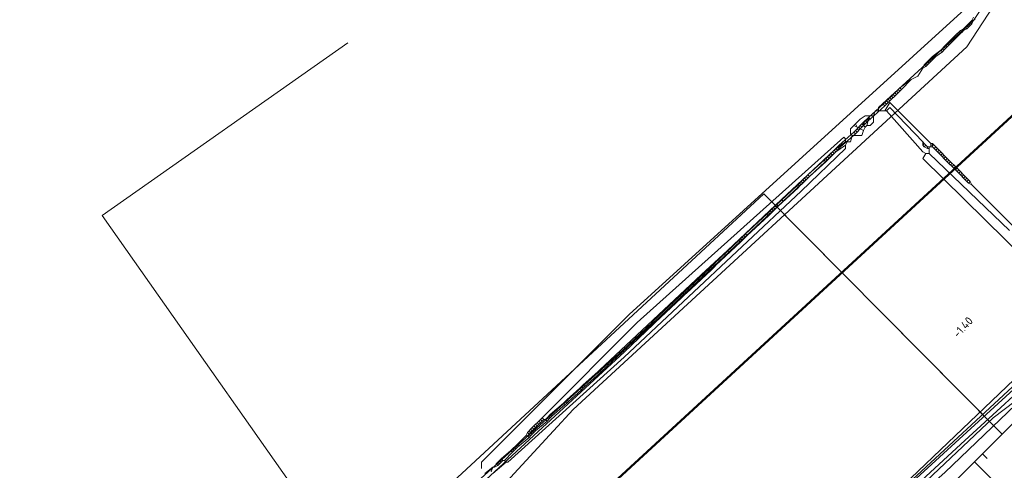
# Model space of a CAD drawing. Header units: metres. Extents: x 92810 to 93633, y 464687 to 465459.
# Tile 157 of 256: x 93094 to 93137, y 465081 to 465101. Entities that reach past the tile are written whole.
import ezdxf
from ezdxf.lldxf.tags import DXFTag

# ---------------------------------------------------------------- set-up
doc = ezdxf.new("R2010")
doc.units = ezdxf.units.M
doc.linetypes.add('RI-DRAINAGE', pattern=[19.2, 6, -1.8, 1.8, -1.8, 2.4, -1.8, 1.8, -1.8])
for name, color, linetype, lineweight, transparency in [('B-OI-KL-DATA_KPN-G', 90, 'SI_B_DATA_KPN', 18, 0.4), ('B-OI-KL-DATA_ZIGGO BV-G', 90, 'SI_B_DATA_ZIGGO', 18, 0.4), ('B-OI-KL-ET_HS_LIANDER-G', 10, 'SI_B_ET_HS_LIANDON', 18, 0.4), ('B-OI-KL-ET_LS_LIANDER-G', 190, 'SI_B_ET_LS_LIANDER', 18, 0.4), ('B-OI-KL-ET_MS_LIANDER-G', 130, 'SI_B_ET_MS_LIANDER', 18, 0.4), ('B-OI-KL-GAS_HD_LIANDER-G', 30, 'SI_B_GAS_HD_LIANDER', 18, 0.4), ('B-OI-KL-GAS_LD_LIANDER-G', 30, 'SI_B_GAS_LD_LIANDER', 18, 0.4), ('B-WE-KL-DATA-G', 90, 'KL-DATA-N', 18, 0.4), ('B-WE-KL-WATER-G', 170, 'KL-WATER-N', 18, 0.4)]:
    doc.layers.add(name, color=color, linetype=linetype, lineweight=lineweight, transparency=transparency)
doc.layers.add('B-WE-RI-DRAINAGE-G', color=90, linetype='RI-DRAINAGE', lineweight=18)
doc.styles.add('NLCS-ISO-M200-T18', font='NLCS-ISO.ttf', dxfattribs={"height": 0.36})
doc.styles.get("Standard").update_dxf_attribs({"font": 'isocp.shx'})
tags = doc.linetypes.add('KL-DATA-N', pattern='A,4,-1,[101,NLCS.SHX,S=0.5,R=0,X=0,Y=0],-1,4,-1,["D",Standard,S=1,R=0,X=-0.25,Y=-0.5],-1.5', length=12.5).pattern_tags.tags
tags[18] = DXFTag(74, 10)
doc.linetypes.add('KL-WATER-N', pattern='A,7,-0.5,[168,NLCS.SHX,S=0.75,R=0,X=0.75,Y=0],-2', length=9.5)
doc.linetypes.add('SI_B_DATA_KPN', pattern='A,5,-2,["KPN",Standard,S=1.5,R=0,X=-0.51,Y=-0.75],-8', length=15)
doc.linetypes.add('SI_B_DATA_ZIGGO', pattern='A,5,-2,["ZIGGO",Standard,S=1.5,R=0,X=-0.51,Y=-0.75],-9', length=16)
doc.linetypes.add('SI_B_ET_HS_LIANDON', pattern='A,5,-2,["LI-HS",Standard,S=1.5,R=0,X=-0.51,Y=-0.75],-10', length=17)
doc.linetypes.add('SI_B_ET_LS_LIANDER', pattern='A,5,-2,["LI-LS",Standard,S=1.5,R=0,X=-0.51,Y=-0.75],-10', length=17)
doc.linetypes.add('SI_B_ET_MS_LIANDER', pattern='A,5,-2,["LI-MS",Standard,S=1.5,R=0,X=-0.51,Y=-0.75],-10', length=17)
doc.linetypes.add('SI_B_GAS_HD_LIANDER', pattern='A,5,-2,["LI-G-HD",Standard,S=1.5,R=0,X=-0.51,Y=-0.75],-11', length=18)
doc.linetypes.add('SI_B_GAS_LD_LIANDER', pattern='A,5,-2,["LI-G-LD",Standard,S=1.5,R=0,X=-0.51,Y=-0.75],-11', length=18)

msp = doc.modelspace()

# ---------------------------------------------------------------- linework, layer by layer
at = {"layer": 'B-OI-KL-DATA_KPN-G', "flags": 128}
msp.add_lwpolyline([(93141.179, 465089.321), (93125.464, 465074.321), (93102.464, 465050.464), (93092.393, 465039.179), (93092.036, 465038.964), (93090.464, 465037.107), (93090.321, 465037.107)], dxfattribs=at)
at = {"layer": 'B-OI-KL-DATA_ZIGGO BV-G', "flags": 128}
for points in [[(93097.305, 465092.475), (93108, 465100)], [(93126.117, 465093.416), (93108.261, 465076.905), (93097.305, 465092.475)], [(93126.117, 465093.416), (93136.503, 465082.963)], [(93126.243, 465093.29), (93136.314, 465083.152)], [(93138.8, 465085.244), (93136.503, 465082.963)], [(93136.503, 465082.963), (93135.643, 465082.109)], [(93135.643, 465082.109), (93135.286, 465081.755)], [(93135.643, 465082.109), (93135.85, 465081.9)], [(93130.768, 465077.269), (93135.286, 465081.755)], [(93135.286, 465081.755), (93141, 465076)]]:
    msp.add_lwpolyline(points, dxfattribs=at)
at = {"layer": 'B-OI-KL-ET_HS_LIANDER-G', "flags": 128}
msp.add_lwpolyline([(93174.964, 465161.107), (93173.036, 465159.036), (93172.679, 465158.536), (93169.964, 465154.964), (93169.393, 465154.036), (93141.679, 465110.107), (93139.393, 465106.607), (93134.964, 465099.821), (93117.821, 465084.036), (93116.964, 465083.107), (93073.607, 465036.107), (93053.679, 465015.964), (93052.393, 465014.536), (93047.179, 465008.679), (93046.536, 465008.107), (93040.464, 465003.036), (93040.107, 465002.607), (93040.036, 465002.536)], dxfattribs=at)
at = {"layer": 'B-OI-KL-ET_LS_LIANDER-G'}
for p, q in [((93139.964, 465108.107), (93135.25, 465100.964)), ((93135.036, 465101.607), (93120.25, 465088.179)), ((93135.25, 465100.964), (93131.107, 465097.179)), ((93131.393, 465097.036), (93131.607, 465097.393)), ((93131.607, 465097.393), (93133.393, 465095.607)), ((93130.964, 465097.036), (93130.893, 465096.821)), ((93131.464, 465097.036), (93130.964, 465097.036)), ((93131.107, 465097.179), (93131.107, 465097.036)), ((93131.464, 465097.036), (93131.607, 465097.179)), ((93131.464, 465097.036), (93133.036, 465095.25)), ((93131.607, 465097.179), (93133.036, 465095.679)), ((93130.107, 465096.464), (93130.036, 465096.393)), ((93130.321, 465096.679), (93130.107, 465096.464)), ((93130.107, 465096.464), (93130.179, 465096.321)), ((93130.536, 465096.821), (93130.321, 465096.679)), ((93130.679, 465096.679), (93130.464, 465096.536)), ((93130.464, 465096.536), (93130.464, 465096.393)), ((93130.893, 465096.821), (93130.536, 465096.821)), ((93130.679, 465096.679), (93130.607, 465096.393)), ((93130.75, 465096.821), (93130.679, 465096.679)), ((93130.893, 465096.536), (93130.75, 465096.393)), ((93130.893, 465096.821), (93130.893, 465096.536)), ((93130.036, 465096.393), (93129.893, 465096.25)), ((93129.893, 465096.25), (93129.893, 465096.036)), ((93129.893, 465096.036), (93129.964, 465095.964)), ((93130.036, 465096.393), (93130.179, 465096.321)), ((93130.179, 465096.321), (93130.464, 465096.179)), ((93130.464, 465096.179), (93130.393, 465095.964)), ((93130.464, 465096.393), (93130.536, 465096.321)), ((93130.536, 465096.321), (93130.464, 465096.179)), ((93130.607, 465096.393), (93130.536, 465096.321)), ((93130.75, 465096.393), (93130.607, 465096.393)), ((93129.607, 465095.893), (93120.607, 465087.821)), ((93129.679, 465095.679), (93129.179, 465095.321)), ((93129.679, 465095.821), (93129.607, 465095.893)), ((93129.679, 465095.679), (93129.679, 465095.821)), ((93129.679, 465095.679), (93129.893, 465095.679)), ((93129.75, 465095.679), (93129.679, 465095.536)), ((93129.964, 465095.964), (93129.893, 465095.679)), ((93130.393, 465095.964), (93129.964, 465095.964)), ((93133.036, 465095.679), (93133.107, 465095.607)), ((93133.036, 465095.679), (93133.036, 465095.536)), ((93133.107, 465095.607), (93133.036, 465095.536)), ((93133.107, 465095.607), (93133.179, 465095.536)), ((93133.393, 465095.607), (93133.464, 465095.607)), ((93133.393, 465095.607), (93133.393, 465095.464)), ((93133.464, 465095.607), (93133.536, 465095.536)), ((93133.464, 465095.607), (93133.464, 465095.464)), ((93129.179, 465095.321), (93126.893, 465093.179)), ((93129.25, 465095.25), (93126.964, 465093.107)), ((93129.679, 465095.393), (93127.75, 465093.536)), ((93129.179, 465095.321), (93129.25, 465095.25)), ((93129.679, 465095.536), (93129.25, 465095.25)), ((93129.679, 465095.536), (93129.679, 465095.393)), ((93133.036, 465095.536), (93133.107, 465095.464)), ((93133.036, 465095.25), (93133.179, 465095.179)), ((93133.179, 465095.179), (93133.036, 465094.964)), ((93133.179, 465095.536), (93133.107, 465095.464)), ((93133.107, 465095.464), (93133.25, 465095.393)), ((93133.179, 465095.536), (93133.25, 465095.464)), ((93133.179, 465095.179), (93133.321, 465095.179)), ((93133.25, 465095.464), (93133.464, 465095.464)), ((93133.25, 465095.464), (93133.25, 465095.393)), ((93133.25, 465095.393), (93133.321, 465095.393)), ((93133.321, 465095.464), (93133.321, 465095.179)), ((93133.321, 465095.179), (93136.821, 465091.821)), ((93133.393, 465095.536), (93133.536, 465095.536)), ((93133.464, 465095.464), (93133.536, 465095.393)), ((93133.536, 465095.536), (93133.607, 465095.464)), ((93133.607, 465095.464), (93133.536, 465095.393)), ((93133.536, 465095.393), (93133.607, 465095.321)), ((93133.607, 465095.464), (93133.679, 465095.393)), ((93133.679, 465095.393), (93133.607, 465095.321)), ((93133.607, 465095.321), (93133.679, 465095.25)), ((93133.679, 465095.393), (93133.821, 465095.25)), ((93133.75, 465095.321), (93133.679, 465095.25)), ((93133.679, 465095.25), (93133.821, 465095.107)), ((93133.821, 465095.25), (93133.75, 465095.179)), ((93133.821, 465095.25), (93133.893, 465095.179)), ((93133.893, 465095.179), (93133.821, 465095.107)), ((93133.893, 465095.179), (93133.964, 465095.107)), ((93133.036, 465094.964), (93138.036, 465090.036)), ((93133.821, 465095.107), (93133.893, 465095.036)), ((93133.964, 465095.107), (93133.893, 465095.036)), ((93133.893, 465095.036), (93133.964, 465094.964)), ((93133.964, 465095.107), (93134.036, 465095.036)), ((93134.036, 465095.036), (93133.964, 465094.964)), ((93133.964, 465094.964), (93134.036, 465094.893)), ((93134.036, 465095.036), (93134.107, 465094.964)), ((93134.107, 465094.964), (93134.036, 465094.893)), ((93134.036, 465094.893), (93134.107, 465094.821)), ((93134.107, 465094.964), (93134.179, 465094.893)), ((93134.179, 465094.893), (93134.107, 465094.821)), ((93134.107, 465094.821), (93134.179, 465094.75)), ((93134.179, 465094.893), (93134.321, 465094.75)), ((93134.25, 465094.821), (93134.179, 465094.75)), ((93134.179, 465094.75), (93134.321, 465094.607)), ((93134.321, 465094.75), (93134.25, 465094.679)), ((93134.321, 465094.75), (93134.393, 465094.679)), ((93134.393, 465094.679), (93134.321, 465094.607)), ((93134.321, 465094.607), (93134.393, 465094.536)), ((93134.393, 465094.679), (93134.464, 465094.607)), ((93134.464, 465094.607), (93134.393, 465094.536)), ((93134.393, 465094.536), (93134.464, 465094.464)), ((93134.464, 465094.607), (93134.536, 465094.536)), ((93134.536, 465094.536), (93134.464, 465094.464)), ((93134.464, 465094.464), (93134.536, 465094.393)), ((93134.536, 465094.536), (93134.607, 465094.464)), ((93134.607, 465094.464), (93134.536, 465094.393)), ((93134.536, 465094.393), (93134.607, 465094.321)), ((93134.607, 465094.464), (93134.679, 465094.393)), ((93134.679, 465094.393), (93134.607, 465094.321)), ((93134.607, 465094.321), (93134.679, 465094.25)), ((93134.679, 465094.393), (93134.821, 465094.25)), ((93134.75, 465094.321), (93134.679, 465094.25)), ((93128.036, 465094.25), (93128.107, 465094.179)), ((93134.679, 465094.25), (93134.821, 465094.107)), ((93134.821, 465094.25), (93134.75, 465094.179)), ((93134.821, 465094.25), (93134.893, 465094.179)), ((93134.893, 465094.179), (93134.821, 465094.107)), ((93134.821, 465094.107), (93134.893, 465094.036)), ((93134.893, 465094.179), (93134.964, 465094.107)), ((93134.964, 465094.107), (93134.893, 465094.036)), ((93134.893, 465094.036), (93134.964, 465093.964)), ((93134.964, 465094.107), (93135.036, 465094.036)), ((93135.036, 465094.036), (93134.964, 465093.964)), ((93134.964, 465093.964), (93135.036, 465093.893)), ((93135.036, 465094.036), (93135.107, 465093.964)), ((93135.107, 465093.964), (93135.036, 465093.893)), ((93135.036, 465093.893), (93135.179, 465093.821)), ((93135.107, 465093.964), (93135.179, 465093.821)), ((93127.75, 465093.536), (93120.036, 465086.321)), ((93135.179, 465093.821), (93136.964, 465092.036)), ((93126.893, 465093.179), (93124.536, 465090.964)), ((93126.964, 465093.107), (93124.607, 465090.893)), ((93126.893, 465093.179), (93126.964, 465093.107)), ((93124.536, 465090.964), (93123.393, 465089.893)), ((93124.607, 465090.893), (93123.464, 465089.821)), ((93124.536, 465090.964), (93124.607, 465090.893)), ((93123.393, 465089.893), (93118.964, 465085.75)), ((93123.464, 465089.821), (93119.036, 465085.679)), ((93123.393, 465089.893), (93123.464, 465089.821)), ((93120.25, 465088.179), (93113.821, 465081.75)), ((93140.179, 465088.036), (93127.25, 465076.036)), ((93120.607, 465087.821), (93116.464, 465083.679)), ((93120.036, 465086.321), (93114.964, 465081.75)), ((93118.964, 465085.75), (93118.893, 465085.679)), ((93118.964, 465085.75), (93119.036, 465085.679)), ((93118.893, 465085.679), (93118.25, 465085.107)), ((93118.964, 465085.607), (93118.321, 465085.036)), ((93118.893, 465085.679), (93118.964, 465085.607)), ((93119.036, 465085.679), (93118.964, 465085.607)), ((93138.75, 465085.679), (93136.107, 465083.679)), ((93118.107, 465084.964), (93117.536, 465084.464)), ((93118.179, 465084.893), (93117.607, 465084.393)), ((93118.179, 465085.036), (93118.107, 465084.964)), ((93118.107, 465084.964), (93118.179, 465084.893)), ((93118.25, 465085.107), (93118.179, 465085.036)), ((93118.179, 465085.036), (93118.25, 465084.964)), ((93118.25, 465084.964), (93118.179, 465084.893)), ((93118.25, 465085.107), (93118.321, 465085.036)), ((93118.321, 465085.036), (93118.25, 465084.964)), ((93117.536, 465084.464), (93117.464, 465084.393)), ((93117.536, 465084.464), (93117.607, 465084.393)), ((93117.393, 465084.321), (93116.821, 465083.821)), ((93117.464, 465084.25), (93116.893, 465083.75)), ((93117.464, 465084.393), (93117.393, 465084.321)), ((93117.393, 465084.321), (93117.464, 465084.25)), ((93117.464, 465084.393), (93117.536, 465084.321)), ((93117.536, 465084.321), (93117.464, 465084.25)), ((93117.607, 465084.393), (93117.536, 465084.321)), ((93116.393, 465083.607), (93116.321, 465083.536)), ((93116.464, 465083.679), (93116.393, 465083.607)), ((93116.393, 465083.607), (93116.464, 465083.536)), ((93116.464, 465083.679), (93116.536, 465083.607)), ((93116.536, 465083.607), (93116.464, 465083.536)), ((93116.536, 465083.607), (93116.607, 465083.607)), ((93116.679, 465083.679), (93116.607, 465083.607)), ((93116.607, 465083.607), (93116.679, 465083.536)), ((93116.821, 465083.821), (93116.679, 465083.679)), ((93116.679, 465083.679), (93116.75, 465083.607)), ((93116.821, 465083.679), (93116.679, 465083.536)), ((93116.75, 465083.75), (93116.821, 465083.679)), ((93116.821, 465083.821), (93116.893, 465083.75)), ((93116.893, 465083.75), (93116.821, 465083.679)), ((93136.107, 465083.679), (93125.107, 465073.321)), ((93115.964, 465083.179), (93115.893, 465083.107)), ((93116.036, 465083.25), (93115.964, 465083.179)), ((93115.964, 465083.179), (93116.036, 465083.107)), ((93116.107, 465083.321), (93116.036, 465083.25)), ((93116.036, 465083.25), (93116.107, 465083.179)), ((93116.107, 465083.179), (93116.036, 465083.107)), ((93116.179, 465083.393), (93116.107, 465083.321)), ((93116.107, 465083.321), (93116.179, 465083.25)), ((93116.179, 465083.25), (93116.107, 465083.179)), ((93116.107, 465083.179), (93116.179, 465083.107)), ((93116.679, 465083.536), (93116.179, 465083.107)), ((93116.25, 465083.464), (93116.179, 465083.393)), ((93116.179, 465083.393), (93116.25, 465083.321)), ((93116.321, 465083.393), (93116.179, 465083.25)), ((93116.321, 465083.536), (93116.25, 465083.464)), ((93116.25, 465083.464), (93116.321, 465083.393)), ((93116.321, 465083.536), (93116.393, 465083.464)), ((93116.393, 465083.464), (93116.321, 465083.393)), ((93116.464, 465083.536), (93116.393, 465083.464)), ((93115.75, 465082.893), (93115.393, 465082.536)), ((93115.893, 465082.821), (93115.464, 465082.464)), ((93115.821, 465083.036), (93115.75, 465082.893)), ((93115.75, 465082.893), (93115.821, 465082.893)), ((93115.893, 465083.107), (93115.821, 465083.036)), ((93115.821, 465083.036), (93115.893, 465082.964)), ((93115.893, 465082.964), (93115.821, 465082.893)), ((93115.821, 465082.893), (93115.893, 465082.821)), ((93115.893, 465083.107), (93115.964, 465083.036)), ((93115.964, 465083.036), (93115.893, 465082.964)), ((93115.893, 465082.964), (93115.964, 465082.893)), ((93115.964, 465082.893), (93115.893, 465082.821)), ((93116.036, 465083.107), (93115.964, 465083.036)), ((93115.964, 465083.036), (93116.036, 465082.964)), ((93116.036, 465082.964), (93115.964, 465082.893)), ((93116.036, 465083.107), (93116.107, 465083.036)), ((93116.107, 465083.036), (93116.036, 465082.964)), ((93116.179, 465083.107), (93116.107, 465083.036)), ((93115.179, 465082.321), (93115.107, 465082.25)), ((93115.321, 465082.464), (93115.179, 465082.321)), ((93115.179, 465082.321), (93115.25, 465082.25)), ((93115.321, 465082.321), (93115.179, 465082.179)), ((93115.25, 465082.393), (93115.321, 465082.321)), ((93115.393, 465082.536), (93115.321, 465082.464)), ((93115.321, 465082.464), (93115.393, 465082.393)), ((93115.393, 465082.393), (93115.321, 465082.321)), ((93115.393, 465082.536), (93115.464, 465082.464)), ((93115.464, 465082.464), (93115.393, 465082.393)), ((93114.679, 465081.893), (93114.607, 465081.821)), ((93115.107, 465082.25), (93114.679, 465081.893)), ((93114.679, 465081.893), (93114.75, 465081.821)), ((93115.179, 465082.179), (93114.821, 465081.821)), ((93115.107, 465082.25), (93115.179, 465082.179)), ((93113.821, 465081.75), (93113.821, 465081.464)), ((93114.321, 465081.536), (93113.964, 465081.25)), ((93114.321, 465081.536), (93114.25, 465081.321)), ((93114.893, 465081.75), (93114.321, 465081.25)), ((93114.321, 465081.536), (93114.393, 465081.536)), ((93114.464, 465081.679), (93114.393, 465081.536)), ((93114.536, 465081.607), (93114.393, 465081.536)), ((93114.536, 465081.75), (93114.464, 465081.679)), ((93114.464, 465081.679), (93114.536, 465081.607)), ((93114.607, 465081.821), (93114.536, 465081.75)), ((93114.536, 465081.75), (93114.607, 465081.679)), ((93114.607, 465081.679), (93114.536, 465081.607)), ((93114.607, 465081.821), (93114.679, 465081.75)), ((93114.679, 465081.75), (93114.607, 465081.679)), ((93114.75, 465081.821), (93114.679, 465081.75)), ((93114.75, 465081.821), (93114.821, 465081.821)), ((93114.821, 465081.821), (93114.893, 465081.75)), ((93114.964, 465081.75), (93114.893, 465081.75))]:
    msp.add_line(p, q, dxfattribs=at)
at = {"layer": 'B-OI-KL-ET_MS_LIANDER-G'}
for p, q in [((93134.321, 465100.179), (93134.179, 465100.036)), ((93133.321, 465099.25), (93133.179, 465099.107)), ((93131.821, 465097.821), (93131.679, 465097.679)), ((93131.821, 465097.679), (93131.679, 465097.536)), ((93130.321, 465096.393), (93130.179, 465096.25)), ((93130.321, 465096.25), (93130.179, 465096.107)), ((93129.321, 465095.464), (93129.179, 465095.321)), ((93129.321, 465095.321), (93129.179, 465095.179)), ((93127.821, 465093.893), (93127.679, 465093.75)), ((93125.321, 465091.679), (93125.179, 465091.536))]:
    msp.add_line(p, q, dxfattribs=at)
at = {"layer": 'B-OI-KL-ET_MS_LIANDER-G', "flags": 128}
for points in [[(93134.964, 465100.75), (93134.893, 465100.679)], [(93135.036, 465100.821), (93134.964, 465100.75)], [(93134.964, 465100.75), (93135.036, 465100.679)], [(93135.107, 465100.893), (93135.036, 465100.821)], [(93135.036, 465100.821), (93135.107, 465100.75)], [(93135.107, 465100.75), (93135.036, 465100.679)], [(93135.179, 465100.964), (93135.107, 465100.893)], [(93135.107, 465100.893), (93135.179, 465100.821)], [(93135.179, 465100.821), (93135.107, 465100.75)], [(93135.25, 465101.107), (93135.179, 465100.964)], [(93135.179, 465100.964), (93135.25, 465100.964)], [(93135.25, 465100.964), (93135.179, 465100.821)], [(93135.321, 465101.036), (93135.25, 465100.964)], [(93134.464, 465100.321), (93134.393, 465100.25)], [(93134.536, 465100.393), (93134.464, 465100.321)], [(93134.464, 465100.321), (93134.536, 465100.25)], [(93134.607, 465100.464), (93134.536, 465100.393)], [(93134.536, 465100.393), (93134.607, 465100.321)], [(93134.607, 465100.321), (93134.536, 465100.25)], [(93134.679, 465100.536), (93134.607, 465100.464)], [(93134.607, 465100.464), (93134.679, 465100.393)], [(93134.679, 465100.393), (93134.607, 465100.321)], [(93134.821, 465100.607), (93134.679, 465100.536)], [(93134.679, 465100.536), (93134.75, 465100.464)], [(93134.75, 465100.464), (93134.679, 465100.393)], [(93134.821, 465100.536), (93134.75, 465100.464)], [(93134.893, 465100.679), (93134.821, 465100.607)], [(93134.821, 465100.607), (93134.821, 465100.536)], [(93134.964, 465100.607), (93134.821, 465100.536)], [(93134.893, 465100.679), (93134.964, 465100.607)], [(93135.036, 465100.679), (93134.964, 465100.607)], [(93134.036, 465099.893), (93133.964, 465099.821)], [(93134.107, 465099.964), (93134.036, 465099.893)], [(93134.036, 465099.893), (93134.107, 465099.821)], [(93134.179, 465100.036), (93134.107, 465099.964)], [(93134.107, 465099.964), (93134.179, 465099.893)], [(93134.179, 465099.893), (93134.107, 465099.821)], [(93134.179, 465100.036), (93134.25, 465099.964)], [(93134.25, 465099.964), (93134.179, 465099.893)], [(93134.25, 465100.107), (93134.321, 465100.036)], [(93134.321, 465100.036), (93134.25, 465099.964)], [(93134.393, 465100.25), (93134.321, 465100.179)], [(93134.321, 465100.179), (93134.393, 465100.107)], [(93134.393, 465100.107), (93134.321, 465100.036)], [(93134.393, 465100.25), (93134.464, 465100.179)], [(93134.464, 465100.179), (93134.393, 465100.107)], [(93134.536, 465100.25), (93134.464, 465100.179)], [(93133.536, 465099.464), (93133.464, 465099.393)], [(93133.821, 465099.679), (93133.536, 465099.464)], [(93133.536, 465099.464), (93133.607, 465099.393)], [(93133.893, 465099.607), (93133.607, 465099.393)], [(93133.893, 465099.75), (93133.821, 465099.679)], [(93133.821, 465099.679), (93133.893, 465099.607)], [(93133.964, 465099.821), (93133.893, 465099.75)], [(93133.893, 465099.75), (93133.964, 465099.679)], [(93133.964, 465099.679), (93133.893, 465099.607)], [(93133.964, 465099.821), (93134.036, 465099.75)], [(93134.036, 465099.75), (93133.964, 465099.679)], [(93134.107, 465099.821), (93134.036, 465099.75)], [(93133.107, 465099.036), (93133.036, 465098.893)], [(93133.179, 465099.107), (93133.107, 465099.036)], [(93133.107, 465099.036), (93133.179, 465098.964)], [(93133.179, 465099.107), (93133.25, 465099.036)], [(93133.25, 465099.036), (93133.179, 465098.964)], [(93133.25, 465099.179), (93133.321, 465099.107)], [(93133.321, 465099.107), (93133.25, 465099.036)], [(93133.393, 465099.321), (93133.321, 465099.25)], [(93133.321, 465099.25), (93133.393, 465099.179)], [(93133.393, 465099.179), (93133.321, 465099.107)], [(93133.464, 465099.393), (93133.393, 465099.321)], [(93133.393, 465099.321), (93133.464, 465099.25)], [(93133.464, 465099.25), (93133.393, 465099.179)], [(93133.464, 465099.393), (93133.536, 465099.321)], [(93133.536, 465099.321), (93133.464, 465099.25)], [(93133.607, 465099.393), (93133.536, 465099.321)], [(93133.036, 465098.893), (93132.821, 465098.536), (93132.536, 465098.393)], [(93133.179, 465098.964), (93133.036, 465098.893)], [(93132.536, 465098.393), (93132.036, 465098.036)], [(93132.536, 465098.393), (93132.107, 465097.964)], [(93131.75, 465097.75), (93131.821, 465097.679)], [(93131.893, 465097.893), (93131.821, 465097.821)], [(93131.821, 465097.821), (93131.893, 465097.75)], [(93131.893, 465097.75), (93131.821, 465097.679)], [(93131.964, 465097.964), (93131.893, 465097.893)], [(93131.893, 465097.893), (93131.964, 465097.821)], [(93131.964, 465097.821), (93131.893, 465097.75)], [(93132.036, 465098.036), (93131.964, 465097.964)], [(93131.964, 465097.964), (93132.036, 465097.893)], [(93132.036, 465097.893), (93131.964, 465097.821)], [(93132.036, 465098.036), (93132.107, 465097.964)], [(93132.107, 465097.964), (93132.036, 465097.893)], [(93131.321, 465097.321), (93130.679, 465096.75)], [(93131.393, 465097.393), (93131.321, 465097.321)], [(93131.321, 465097.321), (93131.393, 465097.25)], [(93131.464, 465097.464), (93131.393, 465097.393)], [(93131.393, 465097.393), (93131.464, 465097.321)], [(93131.464, 465097.321), (93131.393, 465097.25)], [(93131.536, 465097.536), (93131.464, 465097.464)], [(93131.464, 465097.464), (93131.536, 465097.393)], [(93131.536, 465097.393), (93131.464, 465097.321)], [(93131.607, 465097.607), (93131.536, 465097.536)], [(93131.536, 465097.536), (93131.607, 465097.464)], [(93131.607, 465097.464), (93131.536, 465097.393)], [(93131.679, 465097.679), (93131.607, 465097.607)], [(93131.607, 465097.607), (93131.679, 465097.536)], [(93131.679, 465097.536), (93131.607, 465097.464)], [(93131.679, 465097.679), (93131.75, 465097.607)], [(93131.393, 465097.25), (93130.75, 465096.679)], [(93130.393, 465096.464), (93130.321, 465096.393)], [(93130.464, 465096.536), (93130.393, 465096.464)], [(93130.393, 465096.464), (93130.464, 465096.393)], [(93130.536, 465096.607), (93130.464, 465096.536)], [(93130.464, 465096.536), (93130.536, 465096.464)], [(93130.536, 465096.464), (93130.464, 465096.393)], [(93130.607, 465096.679), (93130.536, 465096.607)], [(93130.536, 465096.607), (93130.607, 465096.536)], [(93130.607, 465096.536), (93130.536, 465096.464)], [(93130.679, 465096.75), (93130.607, 465096.679)], [(93130.607, 465096.679), (93130.679, 465096.607)], [(93130.679, 465096.607), (93130.607, 465096.536)], [(93130.679, 465096.75), (93130.75, 465096.679)], [(93130.75, 465096.679), (93130.679, 465096.607)], [(93130.036, 465096.107), (93129.393, 465095.536)], [(93130.107, 465096.036), (93129.464, 465095.464)], [(93130.107, 465096.179), (93130.036, 465096.107)], [(93130.036, 465096.107), (93130.107, 465096.036)], [(93130.179, 465096.25), (93130.107, 465096.179)], [(93130.107, 465096.179), (93130.179, 465096.107)], [(93130.179, 465096.107), (93130.107, 465096.036)], [(93130.179, 465096.25), (93130.25, 465096.179)], [(93130.25, 465096.321), (93130.321, 465096.25)], [(93130.321, 465096.393), (93130.393, 465096.321)], [(93130.393, 465096.321), (93130.321, 465096.25)], [(93130.464, 465096.393), (93130.393, 465096.321)], [(93129.036, 465095.179), (93128.964, 465095.107)], [(93129.107, 465095.25), (93129.036, 465095.179)], [(93129.036, 465095.179), (93129.107, 465095.107)], [(93129.179, 465095.321), (93129.107, 465095.25)], [(93129.107, 465095.25), (93129.179, 465095.179)], [(93129.179, 465095.179), (93129.107, 465095.107)], [(93129.179, 465095.321), (93129.25, 465095.25)], [(93129.25, 465095.393), (93129.321, 465095.321)], [(93129.393, 465095.536), (93129.321, 465095.464)], [(93129.321, 465095.464), (93129.393, 465095.393)], [(93129.393, 465095.393), (93129.321, 465095.321)], [(93129.393, 465095.536), (93129.464, 465095.464)], [(93129.464, 465095.464), (93129.393, 465095.393)], [(93128.75, 465094.893), (93128.036, 465094.25)], [(93128.821, 465094.821), (93128.107, 465094.179)], [(93128.821, 465094.964), (93128.75, 465094.893)], [(93128.75, 465094.893), (93128.821, 465094.821)], [(93128.893, 465095.036), (93128.821, 465094.964)], [(93128.821, 465094.964), (93128.893, 465094.893)], [(93128.893, 465094.893), (93128.821, 465094.821)], [(93128.964, 465095.107), (93128.893, 465095.036)], [(93128.893, 465095.036), (93128.964, 465094.964)], [(93128.964, 465094.964), (93128.893, 465094.893)], [(93128.964, 465095.107), (93129.036, 465095.036)], [(93129.036, 465095.036), (93128.964, 465094.964)], [(93129.107, 465095.107), (93129.036, 465095.036)], [(93127.679, 465093.893), (93127.607, 465093.821)], [(93127.75, 465093.964), (93127.679, 465093.893)], [(93127.679, 465093.893), (93127.75, 465093.821)], [(93127.821, 465094.036), (93127.75, 465093.964)], [(93127.75, 465093.964), (93127.821, 465093.893)], [(93127.893, 465094.107), (93127.821, 465094.036)], [(93127.821, 465094.036), (93127.893, 465093.964)], [(93127.893, 465093.964), (93127.821, 465093.893)], [(93127.964, 465094.179), (93127.893, 465094.107)], [(93127.893, 465094.107), (93127.964, 465094.036)], [(93127.964, 465094.036), (93127.893, 465093.964)], [(93128.036, 465094.25), (93127.964, 465094.179)], [(93127.964, 465094.179), (93128.036, 465094.107)], [(93128.036, 465094.107), (93127.964, 465094.036)], [(93128.036, 465094.25), (93128.107, 465094.179)], [(93128.107, 465094.179), (93128.036, 465094.107)], [(93127.536, 465093.75), (93126.679, 465092.964)], [(93127.607, 465093.679), (93126.75, 465092.893)], [(93127.607, 465093.821), (93127.536, 465093.75)], [(93127.536, 465093.75), (93127.607, 465093.679)], [(93127.607, 465093.821), (93127.679, 465093.75)], [(93127.679, 465093.75), (93127.607, 465093.679)], [(93126.321, 465092.607), (93126.25, 465092.536)], [(93126.393, 465092.679), (93126.321, 465092.607)], [(93126.321, 465092.607), (93126.393, 465092.536)], [(93126.464, 465092.75), (93126.393, 465092.679)], [(93126.393, 465092.679), (93126.464, 465092.607)], [(93126.464, 465092.607), (93126.393, 465092.536)], [(93126.536, 465092.821), (93126.464, 465092.75)], [(93126.464, 465092.75), (93126.536, 465092.679)], [(93126.536, 465092.679), (93126.464, 465092.607)], [(93126.607, 465092.893), (93126.536, 465092.821)], [(93126.536, 465092.821), (93126.607, 465092.75)], [(93126.607, 465092.75), (93126.536, 465092.679)], [(93126.679, 465092.964), (93126.607, 465092.893)], [(93126.607, 465092.893), (93126.679, 465092.821)], [(93126.679, 465092.821), (93126.607, 465092.75)], [(93126.679, 465092.964), (93126.75, 465092.893)], [(93126.75, 465092.893), (93126.679, 465092.821)], [(93126.25, 465092.536), (93125.321, 465091.679)], [(93126.321, 465092.464), (93125.393, 465091.607)], [(93126.25, 465092.536), (93126.321, 465092.464)], [(93126.393, 465092.536), (93126.321, 465092.464)], [(93125.036, 465091.393), (93123.964, 465090.393)], [(93125.107, 465091.321), (93124.036, 465090.321)], [(93125.107, 465091.464), (93125.036, 465091.393)], [(93125.036, 465091.393), (93125.107, 465091.321)], [(93125.179, 465091.536), (93125.107, 465091.464)], [(93125.107, 465091.464), (93125.179, 465091.393)], [(93125.179, 465091.393), (93125.107, 465091.321)], [(93125.179, 465091.536), (93125.25, 465091.464)], [(93125.25, 465091.464), (93125.179, 465091.393)], [(93125.25, 465091.607), (93125.321, 465091.536)], [(93125.321, 465091.536), (93125.25, 465091.464)], [(93125.321, 465091.679), (93125.393, 465091.607)], [(93125.393, 465091.607), (93125.321, 465091.536)], [(93123.75, 465090.179), (93122.679, 465089.179)], [(93123.821, 465090.107), (93122.75, 465089.107)], [(93123.821, 465090.25), (93123.75, 465090.179)], [(93123.75, 465090.179), (93123.821, 465090.107)], [(93123.893, 465090.321), (93123.821, 465090.25)], [(93123.821, 465090.25), (93123.893, 465090.179)], [(93123.893, 465090.179), (93123.821, 465090.107)], [(93123.964, 465090.393), (93123.893, 465090.321)], [(93123.893, 465090.321), (93123.964, 465090.25)], [(93123.964, 465090.25), (93123.893, 465090.179)], [(93123.964, 465090.393), (93124.036, 465090.321)], [(93124.036, 465090.321), (93123.964, 465090.25)], [(93122.679, 465089.179), (93122.607, 465089.107)], [(93122.679, 465089.179), (93122.75, 465089.107)], [(93122.464, 465088.964), (93121.321, 465087.893)], [(93122.536, 465088.893), (93121.393, 465087.821)], [(93122.536, 465089.036), (93122.464, 465088.964)], [(93122.464, 465088.964), (93122.536, 465088.893)], [(93122.607, 465089.107), (93122.536, 465089.036)], [(93122.536, 465089.036), (93122.607, 465088.964)], [(93122.607, 465088.964), (93122.536, 465088.893)], [(93122.607, 465089.107), (93122.679, 465089.036)], [(93122.679, 465089.036), (93122.607, 465088.964)], [(93122.75, 465089.107), (93122.679, 465089.036)], [(93121.321, 465087.893), (93121.25, 465087.821)], [(93121.321, 465087.893), (93121.393, 465087.821)], [(93121.25, 465087.821), (93119.964, 465086.607)], [(93121.321, 465087.75), (93120.036, 465086.536)], [(93121.25, 465087.821), (93121.321, 465087.75)], [(93121.393, 465087.821), (93121.321, 465087.75)], [(93119.964, 465086.607), (93111.25, 465078.75), (93109.821, 465077.321), (93109.821, 465077.25)], [(93119.964, 465086.607), (93120.036, 465086.536)], [(93120.036, 465086.536), (93109.893, 465077.179)]]:
    msp.add_lwpolyline(points, dxfattribs=at)
at = {"layer": 'B-OI-KL-GAS_HD_LIANDER-G', "lineweight": 50, "flags": 128}
msp.add_lwpolyline([(93177.964, 465161.607), (93175.964, 465159.75), (93164.607, 465141.036), (93163.679, 465139.607), (93153.25, 465122.964), (93147.964, 465114.107), (93145.679, 465110.107), (93144.893, 465108.893), (93138.464, 465098.321), (93138.179, 465097.964), (93111.393, 465073.321), (93110.464, 465072.393), (93088.964, 465048.821), (93088.464, 465048.393), (93088.25, 465048.393), (93088.107, 465048.25), (93066.179, 465024.25), (93065.321, 465023.393), (93040.321, 464999.821), (93034.321, 464994.893), (93032.964, 464993.679), (93017.179, 464979.179), (93004.964, 464968.607)], dxfattribs=at)
at = {"layer": 'B-OI-KL-GAS_LD_LIANDER-G', "flags": 128}
msp.add_lwpolyline([(93140.607, 465088.107), (93139.179, 465086.964), (93138.536, 465086.321), (93132.75, 465081.036)], dxfattribs=at)
at = {"layer": 'B-WE-KL-DATA-G'}
msp.add_lwpolyline([(93173.4, 465136.7), (93164.1, 465121.9), (93158.9, 465113.5), (93153.4, 465104.5), (93149.2, 465097.9), (93148.4, 465096.9), (93148, 465096.3), (93147.6, 465095.5), (93147, 465094.3), (93145.9, 465092.9), (93142.7, 465089.6), (93138.8, 465085.9), (93134, 465081.3), (93127.2, 465075.3), (93121.2, 465069.5), (93117.5, 465065.5), (93102.8, 465049.7), (93096.1, 465042.6), (93088.9, 465034.8)], dxfattribs=at)
at = {"layer": 'B-WE-KL-WATER-G'}
msp.add_lwpolyline([(93127.09, 465075.52), (93130.053, 465078.166), (93132.209, 465080.245), (93133.75, 465081.656), (93134.876, 465082.687), (93138.546, 465086.048), (93147.164, 465093.94), (93148.012, 465095.24), (93148.039, 465096.152), (93148.518, 465096.948)], dxfattribs=at)

# ---------------------------------------------------------------- texts
at = {"layer": 'B-WE-RI-DRAINAGE-G', "ltscale": 20, "insert": (93134.317, 465087.376), "char_height": 0.36, "attachment_point": 1, "rotation": 47.2808, "style": 'NLCS-ISO-M200-T18'}
msp.add_mtext_dynamic_manual_height_columns('-1.40', width=167.97493, gutter_width=360, heights=[0], dxfattribs=at)

doc.saveas('drawing.dxf')
